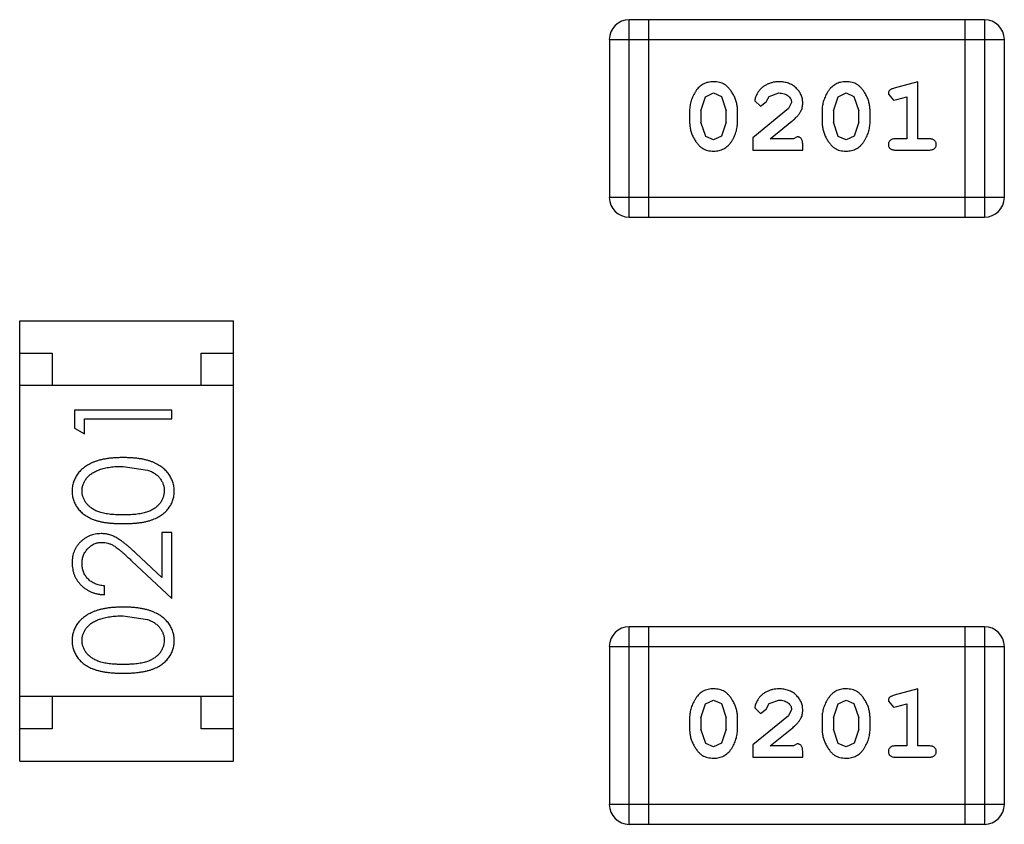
# Model space of a CAD drawing. Header units: inches. Extents: x -50 to 60, y -7 to 68.
# Tile 61 of 108: x -24.92 to -23.4, y 51.17 to 52.41. Entities that reach past the tile are written whole.
import ezdxf

# ---------------------------------------------------------------- set-up
doc = ezdxf.new("R2010")
doc.units = ezdxf.units.IN
doc.header["$LTSCALE"] = 1.21
doc.header["$MEASUREMENT"] = 0
doc.layers.get('0').update_dxf_attribs({"linetype": 'CONTINUOUS'})

msp = doc.modelspace()

# ---------------------------------------------------------------- linework, layer by layer
at = {"color": 7, "linetype": 'Continuous'}
for p, q in [((-23.9751, 52.1093), (-23.9751, 52.4141)), ((-23.4264, 52.4141), (-23.9751, 52.4141)), ((-23.9446, 52.1093), (-23.9446, 52.4141)), ((-23.4569, 52.4141), (-23.4569, 52.1093)), ((-23.4264, 52.4141), (-23.4264, 52.1093)), ((-24.0055, 52.3836), (-24.0055, 52.1398)), ((-24.0055, 52.3836), (-23.3959, 52.3836)), ((-23.3959, 52.1398), (-23.3959, 52.3836)), ((-23.5293, 52.3183), (-23.5658, 52.3085)), ((-23.5293, 52.2302), (-23.5293, 52.3183)), ((-23.8644, 52.2735), (-23.8571, 52.2952)), ((-23.8571, 52.2952), (-23.8447, 52.301)), ((-23.8447, 52.301), (-23.8326, 52.2957)), ((-23.8326, 52.2957), (-23.825, 52.2735)), ((-23.7637, 52.2871), (-23.7587, 52.2956)), ((-23.7587, 52.2956), (-23.7438, 52.301)), ((-23.6598, 52.2735), (-23.6526, 52.2952)), ((-23.6526, 52.2952), (-23.6402, 52.301)), ((-23.6402, 52.301), (-23.6281, 52.2957)), ((-23.6281, 52.2957), (-23.6205, 52.2735)), ((-23.5749, 52.2993), (-23.567, 52.29)), ((-23.5616, 52.2911), (-23.5466, 52.2952)), ((-23.5466, 52.2952), (-23.5466, 52.2302)), ((-23.781, 52.289), (-23.7722, 52.2806)), ((-23.7722, 52.2806), (-23.7637, 52.2871)), ((-23.7243, 52.2865), (-23.7291, 52.2768)), ((-23.567, 52.29), (-23.5616, 52.2911)), ((-23.8817, 52.2737), (-23.8817, 52.256)), ((-23.8644, 52.2735), (-23.8644, 52.2562)), ((-23.825, 52.2562), (-23.825, 52.2735)), ((-23.8077, 52.256), (-23.8077, 52.2737)), ((-23.7291, 52.2768), (-23.7841, 52.2318)), ((-23.6771, 52.2737), (-23.6771, 52.256)), ((-23.6598, 52.2735), (-23.6598, 52.2562)), ((-23.6205, 52.2562), (-23.6205, 52.2735)), ((-23.6032, 52.256), (-23.6032, 52.2737)), ((-23.8567, 52.2339), (-23.8644, 52.2562)), ((-23.825, 52.2562), (-23.8323, 52.2345)), ((-23.7574, 52.2302), (-23.7238, 52.2573)), ((-23.6522, 52.2339), (-23.6598, 52.2562)), ((-23.6205, 52.2562), (-23.6278, 52.2345)), ((-23.8323, 52.2345), (-23.8446, 52.2287)), ((-23.6278, 52.2345), (-23.6401, 52.2287)), ((-23.8446, 52.2287), (-23.8567, 52.2339)), ((-23.7841, 52.2318), (-23.7841, 52.2129)), ((-23.7212, 52.2302), (-23.7574, 52.2302)), ((-23.7157, 52.2334), (-23.7212, 52.2302)), ((-23.707, 52.2129), (-23.707, 52.2208)), ((-23.6401, 52.2287), (-23.6522, 52.2339)), ((-23.5466, 52.2302), (-23.5639, 52.2302)), ((-23.512, 52.2302), (-23.5293, 52.2302)), ((-23.7841, 52.2129), (-23.707, 52.2129)), ((-23.5639, 52.2129), (-23.512, 52.2129)), ((-23.3959, 52.1398), (-24.0055, 52.1398)), ((-23.9751, 52.1093), (-23.4264, 52.1093)), ((-24.9157, 51.2696), (-24.9157, 51.9496)), ((-24.9157, 51.9496), (-24.5857, 51.9496)), ((-24.5857, 51.2696), (-24.5857, 51.9496)), ((-24.9157, 51.8996), (-24.8657, 51.8996)), ((-24.8657, 51.8996), (-24.8657, 51.8496)), ((-24.6357, 51.8496), (-24.6357, 51.8996)), ((-24.6357, 51.8996), (-24.5857, 51.8996)), ((-24.5857, 51.8496), (-24.9157, 51.8496)), ((-24.831, 51.8114), (-24.831, 51.7836)), ((-24.681, 51.8114), (-24.831, 51.8114)), ((-24.681, 51.7979), (-24.681, 51.8114)), ((-24.8156, 51.7748), (-24.8156, 51.7979)), ((-24.8156, 51.7979), (-24.681, 51.7979)), ((-24.831, 51.7836), (-24.8156, 51.7748)), ((-24.756, 51.7248), (-24.7183, 51.7191)), ((-24.6964, 51.6229), (-24.6964, 51.5531)), ((-24.681, 51.6229), (-24.6964, 51.6229)), ((-24.681, 51.521), (-24.681, 51.6229)), ((-24.6964, 51.5531), (-24.7364, 51.5906)), ((-24.7431, 51.5792), (-24.681, 51.521)), ((-24.7848, 51.5267), (-24.7848, 51.5402)), ((-24.756, 51.4941), (-24.7183, 51.4884)), ((-23.9751, 51.1724), (-23.9751, 51.4772)), ((-23.4264, 51.4772), (-23.9751, 51.4772)), ((-23.9446, 51.1724), (-23.9446, 51.4772)), ((-23.4569, 51.4772), (-23.4569, 51.1724)), ((-23.4264, 51.4772), (-23.4264, 51.1724)), ((-24.0055, 51.4467), (-24.0055, 51.2028)), ((-24.0055, 51.4467), (-23.3959, 51.4467)), ((-23.3959, 51.2028), (-23.3959, 51.4467)), ((-24.5857, 51.3696), (-24.9157, 51.3696)), ((-24.8657, 51.3696), (-24.8657, 51.3196)), ((-24.6357, 51.3196), (-24.6357, 51.3696)), ((-23.5293, 51.3814), (-23.5658, 51.3715)), ((-23.5293, 51.2933), (-23.5293, 51.3814)), ((-23.8644, 51.3365), (-23.8571, 51.3583)), ((-23.8571, 51.3583), (-23.8447, 51.3641)), ((-23.8447, 51.3641), (-23.8326, 51.3588)), ((-23.8326, 51.3588), (-23.825, 51.3365)), ((-23.7637, 51.3502), (-23.7587, 51.3587)), ((-23.7587, 51.3587), (-23.7438, 51.3641)), ((-23.6598, 51.3365), (-23.6526, 51.3583)), ((-23.6526, 51.3583), (-23.6402, 51.3641)), ((-23.6402, 51.3641), (-23.6281, 51.3588)), ((-23.6281, 51.3588), (-23.6205, 51.3365)), ((-23.5749, 51.3623), (-23.567, 51.3531)), ((-23.567, 51.3531), (-23.5616, 51.3541)), ((-23.5616, 51.3541), (-23.5466, 51.3583)), ((-23.5466, 51.3583), (-23.5466, 51.2933)), ((-23.7291, 51.3398), (-23.7841, 51.2949)), ((-23.781, 51.3521), (-23.7722, 51.3436)), ((-23.7722, 51.3436), (-23.7637, 51.3502)), ((-23.7243, 51.3496), (-23.7291, 51.3398)), ((-23.8817, 51.3368), (-23.8817, 51.319)), ((-23.8644, 51.3365), (-23.8644, 51.3193)), ((-23.825, 51.3193), (-23.825, 51.3365)), ((-23.8077, 51.319), (-23.8077, 51.3368)), ((-23.6771, 51.3368), (-23.6771, 51.319)), ((-23.6598, 51.3365), (-23.6598, 51.3193)), ((-23.6205, 51.3193), (-23.6205, 51.3365)), ((-23.6032, 51.319), (-23.6032, 51.3368)), ((-24.8657, 51.3196), (-24.9157, 51.3196)), ((-24.5857, 51.3196), (-24.6357, 51.3196)), ((-23.8567, 51.297), (-23.8644, 51.3193)), ((-23.825, 51.3193), (-23.8323, 51.2975)), ((-23.7574, 51.2933), (-23.7238, 51.3203)), ((-23.6522, 51.297), (-23.6598, 51.3193)), ((-23.6205, 51.3193), (-23.6278, 51.2975)), ((-23.8446, 51.2917), (-23.8567, 51.297)), ((-23.8323, 51.2975), (-23.8446, 51.2917)), ((-23.7841, 51.2949), (-23.7841, 51.276)), ((-23.7212, 51.2933), (-23.7574, 51.2933)), ((-23.7157, 51.2964), (-23.7212, 51.2933)), ((-23.6401, 51.2917), (-23.6522, 51.297)), ((-23.6278, 51.2975), (-23.6401, 51.2917)), ((-23.5466, 51.2933), (-23.5639, 51.2933)), ((-23.512, 51.2933), (-23.5293, 51.2933)), ((-23.707, 51.276), (-23.707, 51.2838)), ((-24.9157, 51.2696), (-24.5857, 51.2696)), ((-23.7841, 51.276), (-23.707, 51.276)), ((-23.5639, 51.276), (-23.512, 51.276)), ((-23.3959, 51.2028), (-24.0055, 51.2028)), ((-23.9751, 51.1724), (-23.4264, 51.1724))]:
    msp.add_line(p, q, dxfattribs=at)
for centre, start, end in [((-23.9751, 52.3836), 90, 180), ((-23.4264, 52.3836), 0, 90), ((-23.9751, 52.1398), 180, 270), ((-23.4264, 52.1398), 270, 0), ((-23.9751, 51.4467), 90, 180), ((-23.4264, 51.4467), 0, 90), ((-23.9751, 51.2028), 180, 270), ((-23.4264, 51.2028), 270, 0)]:
    msp.add_arc(centre, 0.0305, start, end, dxfattribs=at)
for points, knots in [([(-23.8449, 52.3183), (-23.8463, 52.3183), (-23.8491, 52.3182), (-23.8532, 52.3175), (-23.857, 52.3164), (-23.8606, 52.3148), (-23.8639, 52.3127), (-23.867, 52.3102), (-23.8697, 52.3073), (-23.8722, 52.3039), (-23.8744, 52.3003), (-23.8763, 52.2966), (-23.878, 52.2929), (-23.8793, 52.2891), (-23.8804, 52.2853), (-23.8811, 52.2815), (-23.8816, 52.2776), (-23.8816, 52.275), (-23.8817, 52.2737)], [0, 0, 0, 0, 0.06692, 0.130834, 0.19258, 0.252759, 0.312631, 0.373411, 0.436359, 0.501894, 0.568244, 0.632472, 0.69556, 0.757163, 0.818592, 0.878885, 0.939235, 1, 1, 1, 1]), ([(-23.8077, 52.2737), (-23.8077, 52.2748), (-23.8078, 52.2769), (-23.8081, 52.2801), (-23.8086, 52.2833), (-23.8093, 52.2864), (-23.8102, 52.2894), (-23.8113, 52.2924), (-23.8126, 52.2954), (-23.8141, 52.2983), (-23.8157, 52.301), (-23.8173, 52.3036), (-23.819, 52.3059), (-23.8207, 52.308), (-23.8224, 52.3098), (-23.8241, 52.3115), (-23.8258, 52.3129), (-23.8282, 52.3145), (-23.8314, 52.3161), (-23.8355, 52.3174), (-23.8401, 52.3182), (-23.8432, 52.3183), (-23.8449, 52.3183)], [0, 0, 0, 0, 0.049855, 0.099516, 0.148482, 0.19758, 0.246804, 0.296268, 0.346517, 0.397047, 0.446826, 0.49336, 0.537801, 0.579207, 0.617974, 0.654833, 0.689171, 0.722088, 0.786392, 0.853518, 0.924186, 1, 1, 1, 1]), ([(-23.7437, 52.3183), (-23.7454, 52.3183), (-23.7488, 52.3182), (-23.7537, 52.3173), (-23.7584, 52.3159), (-23.7629, 52.3139), (-23.7671, 52.3115), (-23.7707, 52.3086), (-23.7739, 52.3053), (-23.7764, 52.3018), (-23.7784, 52.2982), (-23.7798, 52.2949), (-23.7808, 52.2919), (-23.7809, 52.2899), (-23.781, 52.289)], [0, 0, 0, 0, 0.098286, 0.193983, 0.289056, 0.384352, 0.477435, 0.566197, 0.652355, 0.737986, 0.818188, 0.887401, 0.94802, 1, 1, 1, 1]), ([(-23.707, 52.2856), (-23.7071, 52.2867), (-23.7071, 52.2889), (-23.7076, 52.2921), (-23.7084, 52.2952), (-23.7096, 52.2982), (-23.711, 52.301), (-23.7128, 52.3038), (-23.7149, 52.3064), (-23.7173, 52.3088), (-23.72, 52.311), (-23.7228, 52.313), (-23.7259, 52.3147), (-23.7291, 52.316), (-23.7325, 52.317), (-23.7361, 52.3178), (-23.7398, 52.3183), (-23.7424, 52.3183), (-23.7437, 52.3183)], [0, 0, 0, 0, 0.060981, 0.120256, 0.178148, 0.236115, 0.293993, 0.352864, 0.413358, 0.476056, 0.539296, 0.602396, 0.665116, 0.728325, 0.792919, 0.859317, 0.928302, 1, 1, 1, 1]), ([(-23.6403, 52.3183), (-23.6418, 52.3183), (-23.6446, 52.3182), (-23.6487, 52.3175), (-23.6525, 52.3164), (-23.6561, 52.3148), (-23.6594, 52.3127), (-23.6624, 52.3102), (-23.6652, 52.3073), (-23.6677, 52.3039), (-23.6699, 52.3003), (-23.6718, 52.2966), (-23.6735, 52.2929), (-23.6748, 52.2891), (-23.6759, 52.2853), (-23.6766, 52.2815), (-23.6771, 52.2776), (-23.6771, 52.275), (-23.6771, 52.2737)], [0, 0, 0, 0, 0.06692, 0.130834, 0.19258, 0.252759, 0.312631, 0.373411, 0.436359, 0.501894, 0.568244, 0.632472, 0.69556, 0.757163, 0.818592, 0.878885, 0.939235, 1, 1, 1, 1]), ([(-23.6032, 52.2737), (-23.6032, 52.2748), (-23.6033, 52.2769), (-23.6036, 52.2801), (-23.6041, 52.2833), (-23.6048, 52.2864), (-23.6057, 52.2894), (-23.6068, 52.2924), (-23.6081, 52.2954), (-23.6096, 52.2983), (-23.6112, 52.301), (-23.6128, 52.3036), (-23.6145, 52.3059), (-23.6161, 52.308), (-23.6179, 52.3098), (-23.6196, 52.3115), (-23.6213, 52.3129), (-23.6237, 52.3145), (-23.6268, 52.3161), (-23.631, 52.3174), (-23.6356, 52.3182), (-23.6387, 52.3183), (-23.6403, 52.3183)], [0, 0, 0, 0, 0.049855, 0.099516, 0.148482, 0.19758, 0.246804, 0.296268, 0.346517, 0.397047, 0.446826, 0.49336, 0.537801, 0.579207, 0.617974, 0.654833, 0.689171, 0.722088, 0.786392, 0.853518, 0.924186, 1, 1, 1, 1]), ([(-23.7438, 52.301), (-23.7424, 52.301), (-23.7397, 52.3009), (-23.7359, 52.3), (-23.7325, 52.2987), (-23.7297, 52.2967), (-23.7273, 52.2945), (-23.7256, 52.292), (-23.7246, 52.2893), (-23.7244, 52.2874), (-23.7243, 52.2865)], [0, 0, 0, 0, 0.156344, 0.299348, 0.4327, 0.561, 0.682299, 0.791883, 0.89611, 1, 1, 1, 1]), ([(-23.5658, 52.3085), (-23.5667, 52.3082), (-23.5683, 52.3077), (-23.5703, 52.3069), (-23.572, 52.306), (-23.5732, 52.3049), (-23.574, 52.3038), (-23.5745, 52.3024), (-23.5749, 52.3009), (-23.5749, 52.2998), (-23.5749, 52.2993)], [0, 0, 0, 0, 0.187321, 0.344927, 0.475328, 0.579604, 0.674244, 0.773631, 0.882025, 1, 1, 1, 1]), ([(-23.7238, 52.2573), (-23.7229, 52.2581), (-23.7212, 52.2595), (-23.7189, 52.2618), (-23.7167, 52.2639), (-23.7149, 52.2658), (-23.7133, 52.2677), (-23.7119, 52.2695), (-23.7108, 52.2711), (-23.7097, 52.2732), (-23.7086, 52.2757), (-23.7077, 52.2789), (-23.7071, 52.2822), (-23.7071, 52.2844), (-23.707, 52.2856)], [0, 0, 0, 0, 0.103002, 0.197728, 0.285279, 0.365235, 0.437224, 0.502446, 0.560545, 0.611446, 0.707576, 0.80349, 0.900532, 1, 1, 1, 1]), ([(-23.8817, 52.256), (-23.8816, 52.2549), (-23.8816, 52.2528), (-23.8813, 52.2496), (-23.8808, 52.2465), (-23.8801, 52.2434), (-23.8792, 52.2403), (-23.8781, 52.2373), (-23.8769, 52.2344), (-23.8754, 52.2315), (-23.8738, 52.2288), (-23.8722, 52.2262), (-23.8705, 52.2239), (-23.8689, 52.2218), (-23.8672, 52.2199), (-23.8655, 52.2183), (-23.8637, 52.2168), (-23.8614, 52.2152), (-23.8582, 52.2136), (-23.854, 52.2123), (-23.8494, 52.2115), (-23.8463, 52.2114), (-23.8446, 52.2114)], [0, 0, 0, 0, 0.049886, 0.09882, 0.148132, 0.19689, 0.246038, 0.295176, 0.345305, 0.395692, 0.445312, 0.491875, 0.535813, 0.577009, 0.616081, 0.652689, 0.687585, 0.720206, 0.785062, 0.85223, 0.923759, 1, 1, 1, 1]), ([(-23.8446, 52.2114), (-23.8432, 52.2114), (-23.8404, 52.2115), (-23.8363, 52.2122), (-23.8324, 52.2133), (-23.8288, 52.2149), (-23.8255, 52.2169), (-23.8225, 52.2194), (-23.8197, 52.2224), (-23.8172, 52.2258), (-23.815, 52.2294), (-23.8131, 52.233), (-23.8114, 52.2368), (-23.8101, 52.2405), (-23.809, 52.2443), (-23.8083, 52.2482), (-23.8078, 52.2521), (-23.8077, 52.2547), (-23.8077, 52.256)], [0, 0, 0, 0, 0.067217, 0.131051, 0.19272, 0.252824, 0.312745, 0.373449, 0.436041, 0.501494, 0.567761, 0.632087, 0.695096, 0.757109, 0.817993, 0.878657, 0.939311, 1, 1, 1, 1]), ([(-23.6771, 52.256), (-23.6771, 52.2549), (-23.6771, 52.2528), (-23.6768, 52.2496), (-23.6763, 52.2465), (-23.6756, 52.2434), (-23.6747, 52.2403), (-23.6736, 52.2373), (-23.6723, 52.2344), (-23.6709, 52.2315), (-23.6693, 52.2288), (-23.6677, 52.2262), (-23.666, 52.2239), (-23.6644, 52.2218), (-23.6627, 52.2199), (-23.661, 52.2183), (-23.6592, 52.2168), (-23.6569, 52.2152), (-23.6537, 52.2136), (-23.6495, 52.2123), (-23.6449, 52.2115), (-23.6417, 52.2114), (-23.6401, 52.2114)], [0, 0, 0, 0, 0.049886, 0.09882, 0.148132, 0.19689, 0.246038, 0.295176, 0.345305, 0.395692, 0.445312, 0.491875, 0.535813, 0.577009, 0.616081, 0.652689, 0.687585, 0.720206, 0.785062, 0.85223, 0.923759, 1, 1, 1, 1]), ([(-23.6401, 52.2114), (-23.6387, 52.2114), (-23.6358, 52.2115), (-23.6317, 52.2122), (-23.6279, 52.2133), (-23.6243, 52.2149), (-23.621, 52.2169), (-23.618, 52.2194), (-23.6152, 52.2224), (-23.6127, 52.2258), (-23.6105, 52.2294), (-23.6086, 52.233), (-23.6069, 52.2368), (-23.6055, 52.2405), (-23.6045, 52.2443), (-23.6037, 52.2482), (-23.6033, 52.2521), (-23.6032, 52.2547), (-23.6032, 52.256)], [0, 0, 0, 0, 0.067217, 0.131051, 0.19272, 0.252824, 0.312745, 0.373449, 0.436041, 0.501494, 0.567761, 0.632087, 0.695096, 0.757109, 0.817993, 0.878657, 0.939311, 1, 1, 1, 1]), ([(-23.707, 52.2208), (-23.7071, 52.2219), (-23.7071, 52.2238), (-23.7075, 52.2265), (-23.7082, 52.2288), (-23.7093, 52.2305), (-23.7106, 52.2318), (-23.7121, 52.2327), (-23.7138, 52.2333), (-23.7151, 52.2334), (-23.7157, 52.2334)], [0, 0, 0, 0, 0.1844, 0.34094, 0.473574, 0.586824, 0.690029, 0.789175, 0.890445, 1, 1, 1, 1]), ([(-23.5639, 52.2302), (-23.5648, 52.2302), (-23.5665, 52.2302), (-23.5688, 52.2297), (-23.5707, 52.229), (-23.5723, 52.2279), (-23.5734, 52.2265), (-23.5743, 52.2251), (-23.5748, 52.2234), (-23.5749, 52.2222), (-23.5749, 52.2216)], [0, 0, 0, 0, 0.169102, 0.317658, 0.446239, 0.563118, 0.671828, 0.776546, 0.884858, 1, 1, 1, 1]), ([(-23.5749, 52.2216), (-23.5749, 52.221), (-23.5748, 52.2198), (-23.5743, 52.2181), (-23.5735, 52.2166), (-23.5723, 52.2153), (-23.5707, 52.2142), (-23.5688, 52.2135), (-23.5665, 52.213), (-23.5648, 52.213), (-23.5639, 52.2129)], [0, 0, 0, 0, 0.115051, 0.223278, 0.329269, 0.437893, 0.554681, 0.682591, 0.83103, 1, 1, 1, 1]), ([(-23.501, 52.2216), (-23.501, 52.2222), (-23.501, 52.2234), (-23.5016, 52.2251), (-23.5024, 52.2266), (-23.5036, 52.2279), (-23.5051, 52.229), (-23.5071, 52.2297), (-23.5094, 52.2302), (-23.5111, 52.2302), (-23.512, 52.2302)], [0, 0, 0, 0, 0.11517, 0.223509, 0.328254, 0.438012, 0.553651, 0.682263, 0.830856, 1, 1, 1, 1]), ([(-23.512, 52.2129), (-23.5111, 52.213), (-23.5094, 52.213), (-23.5071, 52.2135), (-23.5051, 52.2142), (-23.5036, 52.2153), (-23.5024, 52.2166), (-23.5016, 52.2181), (-23.501, 52.2198), (-23.501, 52.221), (-23.501, 52.2216)], [0, 0, 0, 0, 0.169012, 0.317488, 0.445429, 0.560977, 0.67065, 0.776666, 0.88492, 1, 1, 1, 1]), ([(-24.7559, 51.7383), (-24.7582, 51.7383), (-24.7627, 51.7382), (-24.7693, 51.7379), (-24.7755, 51.7374), (-24.7813, 51.7366), (-24.7868, 51.7357), (-24.7919, 51.7345), (-24.7967, 51.7331), (-24.8011, 51.7315), (-24.8052, 51.7297), (-24.809, 51.7278), (-24.8126, 51.7257), (-24.8159, 51.7234), (-24.8189, 51.721), (-24.8217, 51.7184), (-24.8242, 51.7157), (-24.8264, 51.7128), (-24.8284, 51.7099), (-24.8301, 51.7068), (-24.8316, 51.7036), (-24.8328, 51.7003), (-24.8337, 51.697), (-24.8344, 51.6936), (-24.8348, 51.6901), (-24.8348, 51.6877), (-24.8348, 51.6865)], [0, 0, 0, 0, 0.065278, 0.127205, 0.186168, 0.241675, 0.294115, 0.343609, 0.390387, 0.434463, 0.476646, 0.517002, 0.555936, 0.593716, 0.630057, 0.665601, 0.700745, 0.734917, 0.768681, 0.802087, 0.834849, 0.867433, 0.900138, 0.932806, 0.966212, 1, 1, 1, 1]), ([(-24.6771, 51.6865), (-24.6772, 51.6877), (-24.6772, 51.6901), (-24.6776, 51.6936), (-24.6783, 51.697), (-24.6792, 51.7004), (-24.6804, 51.7036), (-24.6819, 51.7068), (-24.6836, 51.7099), (-24.6856, 51.7129), (-24.6879, 51.7158), (-24.6904, 51.7186), (-24.6932, 51.7212), (-24.6962, 51.7236), (-24.6995, 51.7258), (-24.7031, 51.7279), (-24.7069, 51.7298), (-24.711, 51.7316), (-24.7153, 51.7332), (-24.7201, 51.7345), (-24.7252, 51.7357), (-24.7306, 51.7367), (-24.7365, 51.7374), (-24.7426, 51.7379), (-24.7492, 51.7382), (-24.7536, 51.7383), (-24.7559, 51.7383)], [0, 0, 0, 0, 0.033824, 0.067298, 0.10028, 0.133019, 0.165736, 0.198792, 0.232372, 0.266409, 0.301016, 0.336196, 0.371972, 0.408574, 0.446394, 0.485225, 0.525372, 0.567224, 0.611081, 0.65775, 0.70702, 0.759235, 0.814484, 0.873227, 0.934937, 1, 1, 1, 1]), ([(-24.8194, 51.687), (-24.8194, 51.6886), (-24.8192, 51.6919), (-24.8179, 51.6967), (-24.8158, 51.7014), (-24.8135, 51.7052), (-24.8112, 51.708), (-24.8092, 51.7101), (-24.807, 51.712), (-24.8045, 51.7138), (-24.8018, 51.7155), (-24.7988, 51.7171), (-24.7956, 51.7185), (-24.7922, 51.7198), (-24.7885, 51.721), (-24.7846, 51.7221), (-24.7805, 51.7229), (-24.7761, 51.7236), (-24.7714, 51.7241), (-24.7665, 51.7246), (-24.7613, 51.7248), (-24.7578, 51.7248), (-24.756, 51.7248)], [0, 0, 0, 0, 0.059689, 0.119507, 0.181075, 0.246162, 0.279894, 0.314468, 0.350403, 0.387474, 0.426147, 0.466624, 0.508745, 0.553328, 0.600058, 0.649177, 0.700552, 0.754894, 0.811825, 0.871514, 0.934319, 1, 1, 1, 1]), ([(-24.7183, 51.7191), (-24.7172, 51.7188), (-24.7152, 51.718), (-24.7122, 51.7167), (-24.7095, 51.7152), (-24.707, 51.7136), (-24.7047, 51.7119), (-24.7025, 51.71), (-24.7006, 51.708), (-24.6984, 51.7052), (-24.696, 51.7015), (-24.694, 51.6968), (-24.6927, 51.6919), (-24.6926, 51.6886), (-24.6925, 51.687)], [0, 0, 0, 0, 0.075949, 0.148549, 0.218996, 0.286119, 0.351826, 0.416074, 0.478265, 0.540325, 0.660405, 0.774606, 0.887187, 1, 1, 1, 1]), ([(-24.756, 51.6498), (-24.758, 51.6498), (-24.7619, 51.6498), (-24.7676, 51.6501), (-24.7728, 51.6504), (-24.7777, 51.651), (-24.7823, 51.6516), (-24.7864, 51.6524), (-24.7902, 51.6533), (-24.7936, 51.6544), (-24.7967, 51.6556), (-24.7996, 51.657), (-24.8023, 51.6585), (-24.8048, 51.6601), (-24.8071, 51.6619), (-24.8093, 51.6638), (-24.8112, 51.6658), (-24.8135, 51.6686), (-24.8158, 51.6724), (-24.818, 51.6771), (-24.8192, 51.682), (-24.8194, 51.6853), (-24.8194, 51.687)], [0, 0, 0, 0, 0.073302, 0.142286, 0.206253, 0.266017, 0.321612, 0.372532, 0.419497, 0.462398, 0.502825, 0.541489, 0.579034, 0.615143, 0.650298, 0.684912, 0.718701, 0.752189, 0.817245, 0.879117, 0.939613, 1, 1, 1, 1]), ([(-24.6925, 51.687), (-24.6926, 51.6853), (-24.6928, 51.682), (-24.6941, 51.6771), (-24.6961, 51.6724), (-24.6985, 51.6686), (-24.7008, 51.6658), (-24.7027, 51.6637), (-24.7049, 51.6618), (-24.7072, 51.6601), (-24.7097, 51.6584), (-24.7124, 51.657), (-24.7153, 51.6556), (-24.7184, 51.6544), (-24.7219, 51.6533), (-24.7256, 51.6523), (-24.7298, 51.6516), (-24.7343, 51.6509), (-24.7392, 51.6505), (-24.7444, 51.6501), (-24.7501, 51.6498), (-24.754, 51.6498), (-24.756, 51.6498)], [0, 0, 0, 0, 0.060034, 0.120278, 0.182348, 0.247919, 0.281641, 0.315701, 0.350322, 0.385703, 0.421819, 0.459196, 0.497866, 0.538301, 0.58121, 0.628183, 0.679403, 0.734699, 0.794074, 0.858416, 0.927049, 1, 1, 1, 1]), ([(-24.8348, 51.6865), (-24.8348, 51.6853), (-24.8348, 51.683), (-24.8344, 51.6795), (-24.8337, 51.6762), (-24.8328, 51.6729), (-24.8316, 51.6697), (-24.8301, 51.6666), (-24.8284, 51.6635), (-24.8265, 51.6606), (-24.8243, 51.6578), (-24.8218, 51.6551), (-24.8191, 51.6526), (-24.8161, 51.6503), (-24.8129, 51.6482), (-24.8095, 51.6461), (-24.8058, 51.6443), (-24.8018, 51.6426), (-24.7975, 51.6411), (-24.7928, 51.6399), (-24.7877, 51.6387), (-24.7821, 51.6379), (-24.7762, 51.6372), (-24.7698, 51.6367), (-24.763, 51.6364), (-24.7583, 51.6364), (-24.7559, 51.6364)], [0, 0, 0, 0, 0.033742, 0.066533, 0.099153, 0.13154, 0.164087, 0.196563, 0.229707, 0.263315, 0.297504, 0.331686, 0.366482, 0.4021, 0.438958, 0.476748, 0.515985, 0.556589, 0.599519, 0.645765, 0.695487, 0.748721, 0.805687, 0.866754, 0.931405, 1, 1, 1, 1]), ([(-24.7559, 51.6364), (-24.7535, 51.6364), (-24.7489, 51.6364), (-24.7421, 51.6367), (-24.7358, 51.6372), (-24.7298, 51.6379), (-24.7243, 51.6388), (-24.7192, 51.6399), (-24.7144, 51.6412), (-24.7101, 51.6427), (-24.7061, 51.6444), (-24.7024, 51.6463), (-24.6989, 51.6483), (-24.6957, 51.6505), (-24.6927, 51.6528), (-24.69, 51.6552), (-24.6876, 51.6579), (-24.6854, 51.6607), (-24.6835, 51.6636), (-24.6818, 51.6666), (-24.6803, 51.6697), (-24.6792, 51.6729), (-24.6783, 51.6762), (-24.6776, 51.6795), (-24.6772, 51.683), (-24.6772, 51.6853), (-24.6771, 51.6865)], [0, 0, 0, 0, 0.068113, 0.132564, 0.193427, 0.250218, 0.303569, 0.353576, 0.400235, 0.443586, 0.484619, 0.524292, 0.56238, 0.599049, 0.63494, 0.669782, 0.704009, 0.737842, 0.771098, 0.803896, 0.836415, 0.868639, 0.900715, 0.933378, 0.966213, 1, 1, 1, 1]), ([(-24.7902, 51.621), (-24.7917, 51.6209), (-24.7946, 51.6208), (-24.799, 51.6203), (-24.8031, 51.6193), (-24.8071, 51.6179), (-24.811, 51.6161), (-24.8147, 51.614), (-24.8182, 51.6114), (-24.8216, 51.6085), (-24.8247, 51.6053), (-24.8274, 51.6017), (-24.8297, 51.598), (-24.8316, 51.594), (-24.833, 51.5898), (-24.8341, 51.5853), (-24.8347, 51.5805), (-24.8348, 51.5773), (-24.8348, 51.5757)], [0, 0, 0, 0, 0.06271, 0.123347, 0.183401, 0.242828, 0.302097, 0.36242, 0.423725, 0.487032, 0.550491, 0.612709, 0.674265, 0.73617, 0.799211, 0.863483, 0.930525, 1, 1, 1, 1]), ([(-24.7364, 51.5906), (-24.738, 51.5921), (-24.7409, 51.5948), (-24.7453, 51.5988), (-24.7494, 51.6023), (-24.7533, 51.6055), (-24.7569, 51.6084), (-24.7603, 51.6109), (-24.7635, 51.613), (-24.7673, 51.6153), (-24.772, 51.6176), (-24.7779, 51.6195), (-24.784, 51.6208), (-24.7881, 51.6209), (-24.7902, 51.621)], [0, 0, 0, 0, 0.09953, 0.192079, 0.277712, 0.357454, 0.429648, 0.495771, 0.555538, 0.608657, 0.707578, 0.804328, 0.901298, 1, 1, 1, 1]), ([(-24.8194, 51.575), (-24.8194, 51.5761), (-24.8194, 51.5783), (-24.8189, 51.5815), (-24.8182, 51.5846), (-24.8172, 51.5876), (-24.816, 51.5904), (-24.8144, 51.5931), (-24.8126, 51.5957), (-24.8105, 51.5981), (-24.8082, 51.6003), (-24.8058, 51.6022), (-24.8033, 51.6039), (-24.8006, 51.6052), (-24.7979, 51.6062), (-24.795, 51.607), (-24.7921, 51.6074), (-24.7901, 51.6075), (-24.789, 51.6075)], [0, 0, 0, 0, 0.068027, 0.133505, 0.19695, 0.26027, 0.322741, 0.384982, 0.448465, 0.513424, 0.578224, 0.640011, 0.700094, 0.760067, 0.819012, 0.877878, 0.938035, 1, 1, 1, 1]), ([(-24.789, 51.6075), (-24.7874, 51.6075), (-24.7842, 51.6073), (-24.7794, 51.6063), (-24.7747, 51.6046), (-24.7709, 51.6026), (-24.7678, 51.6006), (-24.7651, 51.5987), (-24.7622, 51.5963), (-24.7589, 51.5937), (-24.7554, 51.5906), (-24.7515, 51.5871), (-24.7474, 51.5833), (-24.7445, 51.5806), (-24.7431, 51.5792)], [0, 0, 0, 0, 0.088014, 0.174976, 0.2638, 0.355443, 0.406413, 0.465519, 0.533076, 0.609353, 0.693899, 0.787171, 0.889197, 1, 1, 1, 1]), ([(-24.8348, 51.5757), (-24.8348, 51.574), (-24.8347, 51.5707), (-24.834, 51.5659), (-24.8329, 51.5612), (-24.8314, 51.5568), (-24.8294, 51.5526), (-24.827, 51.5486), (-24.8241, 51.5448), (-24.8208, 51.5412), (-24.8172, 51.5379), (-24.8133, 51.5351), (-24.8091, 51.5326), (-24.8047, 51.5306), (-24.8001, 51.529), (-24.7952, 51.5278), (-24.7901, 51.527), (-24.7866, 51.5268), (-24.7848, 51.5267)], [0, 0, 0, 0, 0.06445, 0.126725, 0.187421, 0.247417, 0.306749, 0.366595, 0.427749, 0.490235, 0.553031, 0.614805, 0.676505, 0.738096, 0.801021, 0.864897, 0.931209, 1, 1, 1, 1]), ([(-24.7848, 51.5402), (-24.7862, 51.5403), (-24.7888, 51.5406), (-24.7925, 51.5413), (-24.7961, 51.5423), (-24.7994, 51.5435), (-24.8025, 51.545), (-24.8054, 51.5468), (-24.808, 51.5488), (-24.8104, 51.551), (-24.8125, 51.5535), (-24.8144, 51.5561), (-24.816, 51.5589), (-24.8172, 51.5618), (-24.8182, 51.5649), (-24.8189, 51.5681), (-24.8194, 51.5715), (-24.8194, 51.5738), (-24.8194, 51.575)], [0, 0, 0, 0, 0.073648, 0.143686, 0.210962, 0.275557, 0.338064, 0.399311, 0.4594, 0.51934, 0.579024, 0.637809, 0.695959, 0.754122, 0.813113, 0.873453, 0.935561, 1, 1, 1, 1]), ([(-24.7559, 51.5075), (-24.7582, 51.5075), (-24.7627, 51.5074), (-24.7693, 51.5071), (-24.7755, 51.5066), (-24.7813, 51.5059), (-24.7868, 51.5049), (-24.7919, 51.5038), (-24.7967, 51.5023), (-24.8011, 51.5007), (-24.8052, 51.4989), (-24.809, 51.497), (-24.8126, 51.4949), (-24.8159, 51.4927), (-24.8189, 51.4902), (-24.8217, 51.4877), (-24.8242, 51.485), (-24.8264, 51.4821), (-24.8284, 51.4791), (-24.8301, 51.476), (-24.8316, 51.4728), (-24.8328, 51.4696), (-24.8337, 51.4662), (-24.8344, 51.4628), (-24.8348, 51.4593), (-24.8348, 51.4569), (-24.8348, 51.4557)], [0, 0, 0, 0, 0.065278, 0.127205, 0.186168, 0.241675, 0.294115, 0.343609, 0.390387, 0.434463, 0.476646, 0.517002, 0.555936, 0.593716, 0.630057, 0.665601, 0.700745, 0.734917, 0.768681, 0.802087, 0.834849, 0.867433, 0.900138, 0.932806, 0.966212, 1, 1, 1, 1]), ([(-24.6771, 51.4557), (-24.6772, 51.4569), (-24.6772, 51.4593), (-24.6776, 51.4628), (-24.6783, 51.4663), (-24.6792, 51.4696), (-24.6804, 51.4729), (-24.6819, 51.4761), (-24.6836, 51.4792), (-24.6856, 51.4822), (-24.6879, 51.4851), (-24.6904, 51.4878), (-24.6932, 51.4904), (-24.6962, 51.4928), (-24.6995, 51.495), (-24.7031, 51.4971), (-24.7069, 51.499), (-24.711, 51.5008), (-24.7153, 51.5024), (-24.7201, 51.5038), (-24.7252, 51.5049), (-24.7306, 51.5059), (-24.7365, 51.5066), (-24.7426, 51.5072), (-24.7492, 51.5074), (-24.7536, 51.5075), (-24.7559, 51.5075)], [0, 0, 0, 0, 0.033824, 0.067298, 0.10028, 0.133019, 0.165736, 0.198792, 0.232372, 0.266409, 0.301016, 0.336196, 0.371972, 0.408574, 0.446394, 0.485225, 0.525372, 0.567224, 0.611081, 0.65775, 0.70702, 0.759235, 0.814484, 0.873227, 0.934937, 1, 1, 1, 1]), ([(-24.8194, 51.4562), (-24.8194, 51.4578), (-24.8192, 51.4611), (-24.8179, 51.466), (-24.8158, 51.4706), (-24.8135, 51.4744), (-24.8112, 51.4772), (-24.8092, 51.4793), (-24.807, 51.4813), (-24.8045, 51.4831), (-24.8018, 51.4847), (-24.7988, 51.4863), (-24.7956, 51.4877), (-24.7922, 51.4891), (-24.7885, 51.4902), (-24.7846, 51.4913), (-24.7805, 51.4921), (-24.7761, 51.4928), (-24.7714, 51.4934), (-24.7665, 51.4938), (-24.7613, 51.494), (-24.7578, 51.494), (-24.756, 51.4941)], [0, 0, 0, 0, 0.059689, 0.119507, 0.181075, 0.246162, 0.279894, 0.314468, 0.350403, 0.387474, 0.426147, 0.466624, 0.508745, 0.553328, 0.600058, 0.649177, 0.700552, 0.754894, 0.811825, 0.871514, 0.934319, 1, 1, 1, 1]), ([(-24.7183, 51.4884), (-24.7172, 51.488), (-24.7152, 51.4872), (-24.7122, 51.4859), (-24.7095, 51.4844), (-24.707, 51.4828), (-24.7047, 51.4811), (-24.7025, 51.4792), (-24.7006, 51.4772), (-24.6984, 51.4744), (-24.696, 51.4707), (-24.694, 51.466), (-24.6927, 51.4612), (-24.6926, 51.4579), (-24.6925, 51.4562)], [0, 0, 0, 0, 0.075949, 0.148549, 0.218996, 0.286119, 0.351826, 0.416074, 0.478265, 0.540325, 0.660405, 0.774606, 0.887187, 1, 1, 1, 1]), ([(-24.8348, 51.4557), (-24.8348, 51.4546), (-24.8348, 51.4522), (-24.8344, 51.4488), (-24.8337, 51.4454), (-24.8328, 51.4421), (-24.8316, 51.4389), (-24.8301, 51.4358), (-24.8284, 51.4328), (-24.8265, 51.4298), (-24.8243, 51.427), (-24.8218, 51.4243), (-24.8191, 51.4219), (-24.8161, 51.4195), (-24.8129, 51.4174), (-24.8095, 51.4153), (-24.8058, 51.4135), (-24.8018, 51.4119), (-24.7975, 51.4104), (-24.7928, 51.4091), (-24.7877, 51.408), (-24.7821, 51.4071), (-24.7762, 51.4064), (-24.7698, 51.4059), (-24.763, 51.4056), (-24.7583, 51.4056), (-24.7559, 51.4056)], [0, 0, 0, 0, 0.033742, 0.066533, 0.099153, 0.13154, 0.164087, 0.196563, 0.229707, 0.263315, 0.297504, 0.331686, 0.366482, 0.4021, 0.438958, 0.476748, 0.515985, 0.556589, 0.599519, 0.645765, 0.695487, 0.748721, 0.805687, 0.866754, 0.931405, 1, 1, 1, 1]), ([(-24.756, 51.4191), (-24.758, 51.4191), (-24.7619, 51.4191), (-24.7676, 51.4193), (-24.7728, 51.4197), (-24.7777, 51.4202), (-24.7823, 51.4208), (-24.7864, 51.4216), (-24.7902, 51.4225), (-24.7936, 51.4236), (-24.7967, 51.4249), (-24.7996, 51.4262), (-24.8023, 51.4277), (-24.8048, 51.4294), (-24.8071, 51.4311), (-24.8093, 51.433), (-24.8112, 51.435), (-24.8135, 51.4379), (-24.8158, 51.4416), (-24.818, 51.4463), (-24.8192, 51.4512), (-24.8194, 51.4545), (-24.8194, 51.4562)], [0, 0, 0, 0, 0.073302, 0.142286, 0.206253, 0.266017, 0.321612, 0.372532, 0.419497, 0.462398, 0.502825, 0.541489, 0.579034, 0.615143, 0.650298, 0.684912, 0.718701, 0.752189, 0.817245, 0.879117, 0.939613, 1, 1, 1, 1]), ([(-24.6925, 51.4562), (-24.6926, 51.4545), (-24.6928, 51.4512), (-24.6941, 51.4464), (-24.6961, 51.4416), (-24.6985, 51.4379), (-24.7008, 51.435), (-24.7027, 51.433), (-24.7049, 51.4311), (-24.7072, 51.4293), (-24.7097, 51.4277), (-24.7124, 51.4262), (-24.7153, 51.4248), (-24.7184, 51.4236), (-24.7219, 51.4225), (-24.7256, 51.4216), (-24.7298, 51.4208), (-24.7343, 51.4201), (-24.7392, 51.4197), (-24.7444, 51.4193), (-24.7501, 51.4191), (-24.754, 51.4191), (-24.756, 51.4191)], [0, 0, 0, 0, 0.060034, 0.120278, 0.182348, 0.247919, 0.281641, 0.315701, 0.350322, 0.385703, 0.421819, 0.459196, 0.497866, 0.538301, 0.58121, 0.628183, 0.679403, 0.734699, 0.794074, 0.858416, 0.927049, 1, 1, 1, 1]), ([(-24.7559, 51.4056), (-24.7535, 51.4056), (-24.7489, 51.4056), (-24.7421, 51.4059), (-24.7358, 51.4064), (-24.7298, 51.4072), (-24.7243, 51.4081), (-24.7192, 51.4091), (-24.7144, 51.4104), (-24.7101, 51.4119), (-24.7061, 51.4136), (-24.7024, 51.4155), (-24.6989, 51.4175), (-24.6957, 51.4197), (-24.6927, 51.422), (-24.69, 51.4245), (-24.6876, 51.4271), (-24.6854, 51.4299), (-24.6835, 51.4328), (-24.6818, 51.4359), (-24.6803, 51.4389), (-24.6792, 51.4421), (-24.6783, 51.4454), (-24.6776, 51.4488), (-24.6772, 51.4522), (-24.6772, 51.4546), (-24.6771, 51.4557)], [0, 0, 0, 0, 0.068113, 0.132564, 0.193427, 0.250218, 0.303569, 0.353576, 0.400235, 0.443586, 0.484619, 0.524292, 0.56238, 0.599049, 0.63494, 0.669782, 0.704009, 0.737842, 0.771098, 0.803896, 0.836415, 0.868639, 0.900715, 0.933378, 0.966213, 1, 1, 1, 1]), ([(-23.8449, 51.3814), (-23.8463, 51.3813), (-23.8491, 51.3813), (-23.8532, 51.3806), (-23.857, 51.3794), (-23.8606, 51.3779), (-23.8639, 51.3758), (-23.867, 51.3733), (-23.8697, 51.3703), (-23.8722, 51.3669), (-23.8744, 51.3633), (-23.8763, 51.3596), (-23.878, 51.3559), (-23.8793, 51.3522), (-23.8804, 51.3484), (-23.8811, 51.3445), (-23.8816, 51.3407), (-23.8816, 51.3381), (-23.8817, 51.3368)], [0, 0, 0, 0, 0.06692, 0.130834, 0.19258, 0.252759, 0.312631, 0.373411, 0.436359, 0.501894, 0.568244, 0.632472, 0.69556, 0.757163, 0.818592, 0.878885, 0.939235, 1, 1, 1, 1]), ([(-23.8077, 51.3368), (-23.8077, 51.3378), (-23.8078, 51.34), (-23.8081, 51.3432), (-23.8086, 51.3463), (-23.8093, 51.3494), (-23.8102, 51.3525), (-23.8113, 51.3555), (-23.8126, 51.3584), (-23.8141, 51.3613), (-23.8157, 51.3641), (-23.8173, 51.3666), (-23.819, 51.3689), (-23.8207, 51.371), (-23.8224, 51.3729), (-23.8241, 51.3745), (-23.8258, 51.376), (-23.8282, 51.3775), (-23.8314, 51.3791), (-23.8355, 51.3804), (-23.8401, 51.3812), (-23.8432, 51.3813), (-23.8449, 51.3814)], [0, 0, 0, 0, 0.049855, 0.099516, 0.148482, 0.19758, 0.246804, 0.296268, 0.346517, 0.397047, 0.446826, 0.49336, 0.537801, 0.579207, 0.617974, 0.654833, 0.689171, 0.722088, 0.786392, 0.853518, 0.924186, 1, 1, 1, 1]), ([(-23.7437, 51.3814), (-23.7454, 51.3813), (-23.7488, 51.3812), (-23.7537, 51.3804), (-23.7584, 51.3789), (-23.7629, 51.3769), (-23.7671, 51.3745), (-23.7707, 51.3716), (-23.7739, 51.3684), (-23.7764, 51.3648), (-23.7784, 51.3613), (-23.7798, 51.3579), (-23.7808, 51.3549), (-23.7809, 51.353), (-23.781, 51.3521)], [0, 0, 0, 0, 0.098286, 0.193983, 0.289056, 0.384352, 0.477435, 0.566197, 0.652355, 0.737986, 0.818188, 0.887401, 0.94802, 1, 1, 1, 1]), ([(-23.707, 51.3486), (-23.7071, 51.3497), (-23.7071, 51.3519), (-23.7076, 51.3552), (-23.7084, 51.3583), (-23.7096, 51.3613), (-23.711, 51.3641), (-23.7128, 51.3668), (-23.7149, 51.3694), (-23.7173, 51.3718), (-23.72, 51.3741), (-23.7228, 51.3761), (-23.7259, 51.3777), (-23.7291, 51.3791), (-23.7325, 51.3801), (-23.7361, 51.3809), (-23.7398, 51.3813), (-23.7424, 51.3814), (-23.7437, 51.3814)], [0, 0, 0, 0, 0.060981, 0.120256, 0.178148, 0.236115, 0.293993, 0.352864, 0.413358, 0.476056, 0.539296, 0.602396, 0.665116, 0.728325, 0.792919, 0.859317, 0.928302, 1, 1, 1, 1]), ([(-23.6403, 51.3814), (-23.6418, 51.3813), (-23.6446, 51.3813), (-23.6487, 51.3806), (-23.6525, 51.3794), (-23.6561, 51.3779), (-23.6594, 51.3758), (-23.6624, 51.3733), (-23.6652, 51.3703), (-23.6677, 51.3669), (-23.6699, 51.3633), (-23.6718, 51.3596), (-23.6735, 51.3559), (-23.6748, 51.3522), (-23.6759, 51.3484), (-23.6766, 51.3445), (-23.6771, 51.3407), (-23.6771, 51.3381), (-23.6771, 51.3368)], [0, 0, 0, 0, 0.06692, 0.130834, 0.19258, 0.252759, 0.312631, 0.373411, 0.436359, 0.501894, 0.568244, 0.632472, 0.69556, 0.757163, 0.818592, 0.878885, 0.939235, 1, 1, 1, 1]), ([(-23.6032, 51.3368), (-23.6032, 51.3378), (-23.6033, 51.34), (-23.6036, 51.3432), (-23.6041, 51.3463), (-23.6048, 51.3494), (-23.6057, 51.3525), (-23.6068, 51.3555), (-23.6081, 51.3584), (-23.6096, 51.3613), (-23.6112, 51.3641), (-23.6128, 51.3666), (-23.6145, 51.3689), (-23.6161, 51.371), (-23.6179, 51.3729), (-23.6196, 51.3745), (-23.6213, 51.376), (-23.6237, 51.3775), (-23.6268, 51.3791), (-23.631, 51.3804), (-23.6356, 51.3812), (-23.6387, 51.3813), (-23.6403, 51.3814)], [0, 0, 0, 0, 0.049855, 0.099516, 0.148482, 0.19758, 0.246804, 0.296268, 0.346517, 0.397047, 0.446826, 0.49336, 0.537801, 0.579207, 0.617974, 0.654833, 0.689171, 0.722088, 0.786392, 0.853518, 0.924186, 1, 1, 1, 1]), ([(-23.5658, 51.3715), (-23.5667, 51.3712), (-23.5683, 51.3708), (-23.5703, 51.3699), (-23.572, 51.369), (-23.5732, 51.368), (-23.574, 51.3668), (-23.5745, 51.3655), (-23.5749, 51.364), (-23.5749, 51.3629), (-23.5749, 51.3623)], [0, 0, 0, 0, 0.187321, 0.344927, 0.475328, 0.579604, 0.674244, 0.773631, 0.882025, 1, 1, 1, 1]), ([(-23.7438, 51.3641), (-23.7424, 51.364), (-23.7397, 51.364), (-23.7359, 51.3631), (-23.7325, 51.3617), (-23.7297, 51.3598), (-23.7273, 51.3575), (-23.7256, 51.3551), (-23.7246, 51.3524), (-23.7244, 51.3505), (-23.7243, 51.3496)], [0, 0, 0, 0, 0.156344, 0.299348, 0.4327, 0.561, 0.682299, 0.791883, 0.89611, 1, 1, 1, 1]), ([(-23.7238, 51.3203), (-23.7229, 51.3211), (-23.7212, 51.3226), (-23.7189, 51.3248), (-23.7167, 51.3269), (-23.7149, 51.3289), (-23.7133, 51.3308), (-23.7119, 51.3325), (-23.7108, 51.3342), (-23.7097, 51.3362), (-23.7086, 51.3388), (-23.7077, 51.342), (-23.7071, 51.3452), (-23.7071, 51.3475), (-23.707, 51.3486)], [0, 0, 0, 0, 0.103002, 0.197728, 0.285279, 0.365235, 0.437224, 0.502446, 0.560545, 0.611446, 0.707576, 0.80349, 0.900532, 1, 1, 1, 1]), ([(-23.8817, 51.319), (-23.8816, 51.3179), (-23.8816, 51.3158), (-23.8813, 51.3126), (-23.8808, 51.3095), (-23.8801, 51.3064), (-23.8792, 51.3034), (-23.8781, 51.3004), (-23.8769, 51.2974), (-23.8754, 51.2945), (-23.8738, 51.2918), (-23.8722, 51.2893), (-23.8705, 51.287), (-23.8689, 51.2848), (-23.8672, 51.283), (-23.8655, 51.2813), (-23.8637, 51.2799), (-23.8614, 51.2783), (-23.8582, 51.2767), (-23.854, 51.2754), (-23.8494, 51.2746), (-23.8463, 51.2745), (-23.8446, 51.2744)], [0, 0, 0, 0, 0.049886, 0.09882, 0.148132, 0.19689, 0.246038, 0.295176, 0.345305, 0.395692, 0.445312, 0.491875, 0.535813, 0.577009, 0.616081, 0.652689, 0.687585, 0.720206, 0.785062, 0.85223, 0.923759, 1, 1, 1, 1]), ([(-23.8446, 51.2744), (-23.8432, 51.2744), (-23.8404, 51.2745), (-23.8363, 51.2752), (-23.8324, 51.2764), (-23.8288, 51.2779), (-23.8255, 51.28), (-23.8225, 51.2825), (-23.8197, 51.2854), (-23.8172, 51.2888), (-23.815, 51.2924), (-23.8131, 51.2961), (-23.8114, 51.2998), (-23.8101, 51.3036), (-23.809, 51.3074), (-23.8083, 51.3112), (-23.8078, 51.3151), (-23.8077, 51.3177), (-23.8077, 51.319)], [0, 0, 0, 0, 0.067217, 0.131051, 0.19272, 0.252824, 0.312745, 0.373449, 0.436041, 0.501494, 0.567761, 0.632087, 0.695096, 0.757109, 0.817993, 0.878657, 0.939311, 1, 1, 1, 1]), ([(-23.6771, 51.319), (-23.6771, 51.3179), (-23.6771, 51.3158), (-23.6768, 51.3126), (-23.6763, 51.3095), (-23.6756, 51.3064), (-23.6747, 51.3034), (-23.6736, 51.3004), (-23.6723, 51.2974), (-23.6709, 51.2945), (-23.6693, 51.2918), (-23.6677, 51.2893), (-23.666, 51.287), (-23.6644, 51.2848), (-23.6627, 51.283), (-23.661, 51.2813), (-23.6592, 51.2799), (-23.6569, 51.2783), (-23.6537, 51.2767), (-23.6495, 51.2754), (-23.6449, 51.2746), (-23.6417, 51.2745), (-23.6401, 51.2744)], [0, 0, 0, 0, 0.049886, 0.09882, 0.148132, 0.19689, 0.246038, 0.295176, 0.345305, 0.395692, 0.445312, 0.491875, 0.535813, 0.577009, 0.616081, 0.652689, 0.687585, 0.720206, 0.785062, 0.85223, 0.923759, 1, 1, 1, 1]), ([(-23.6401, 51.2744), (-23.6387, 51.2744), (-23.6358, 51.2745), (-23.6317, 51.2752), (-23.6279, 51.2764), (-23.6243, 51.2779), (-23.621, 51.28), (-23.618, 51.2825), (-23.6152, 51.2854), (-23.6127, 51.2888), (-23.6105, 51.2924), (-23.6086, 51.2961), (-23.6069, 51.2998), (-23.6055, 51.3036), (-23.6045, 51.3074), (-23.6037, 51.3112), (-23.6033, 51.3151), (-23.6032, 51.3177), (-23.6032, 51.319)], [0, 0, 0, 0, 0.067217, 0.131051, 0.19272, 0.252824, 0.312745, 0.373449, 0.436041, 0.501494, 0.567761, 0.632087, 0.695096, 0.757109, 0.817993, 0.878657, 0.939311, 1, 1, 1, 1]), ([(-23.707, 51.2838), (-23.7071, 51.2849), (-23.7071, 51.2869), (-23.7075, 51.2896), (-23.7082, 51.2918), (-23.7093, 51.2936), (-23.7106, 51.2949), (-23.7121, 51.2958), (-23.7138, 51.2964), (-23.7151, 51.2964), (-23.7157, 51.2964)], [0, 0, 0, 0, 0.1844, 0.34094, 0.473574, 0.586824, 0.690029, 0.789175, 0.890445, 1, 1, 1, 1]), ([(-23.5639, 51.2933), (-23.5648, 51.2933), (-23.5665, 51.2932), (-23.5688, 51.2928), (-23.5707, 51.292), (-23.5723, 51.2909), (-23.5734, 51.2896), (-23.5743, 51.2881), (-23.5748, 51.2864), (-23.5749, 51.2852), (-23.5749, 51.2846)], [0, 0, 0, 0, 0.169102, 0.317658, 0.446239, 0.563118, 0.671828, 0.776546, 0.884858, 1, 1, 1, 1]), ([(-23.501, 51.2846), (-23.501, 51.2852), (-23.501, 51.2864), (-23.5016, 51.2881), (-23.5024, 51.2896), (-23.5036, 51.2909), (-23.5051, 51.292), (-23.5071, 51.2928), (-23.5094, 51.2932), (-23.5111, 51.2933), (-23.512, 51.2933)], [0, 0, 0, 0, 0.11517, 0.223509, 0.328254, 0.438012, 0.553651, 0.682263, 0.830856, 1, 1, 1, 1]), ([(-23.5749, 51.2846), (-23.5749, 51.284), (-23.5748, 51.2828), (-23.5743, 51.2812), (-23.5735, 51.2797), (-23.5723, 51.2783), (-23.5707, 51.2772), (-23.5688, 51.2765), (-23.5665, 51.276), (-23.5648, 51.276), (-23.5639, 51.276)], [0, 0, 0, 0, 0.115051, 0.223278, 0.329269, 0.437893, 0.554681, 0.682591, 0.83103, 1, 1, 1, 1]), ([(-23.512, 51.276), (-23.5111, 51.276), (-23.5094, 51.276), (-23.5071, 51.2765), (-23.5051, 51.2772), (-23.5036, 51.2783), (-23.5024, 51.2796), (-23.5016, 51.2812), (-23.501, 51.2828), (-23.501, 51.284), (-23.501, 51.2846)], [0, 0, 0, 0, 0.169012, 0.317488, 0.445429, 0.560977, 0.67065, 0.776666, 0.88492, 1, 1, 1, 1])]:
    msp.add_open_spline(points, degree=3, knots=knots, dxfattribs=at)

doc.saveas('drawing.dxf')
